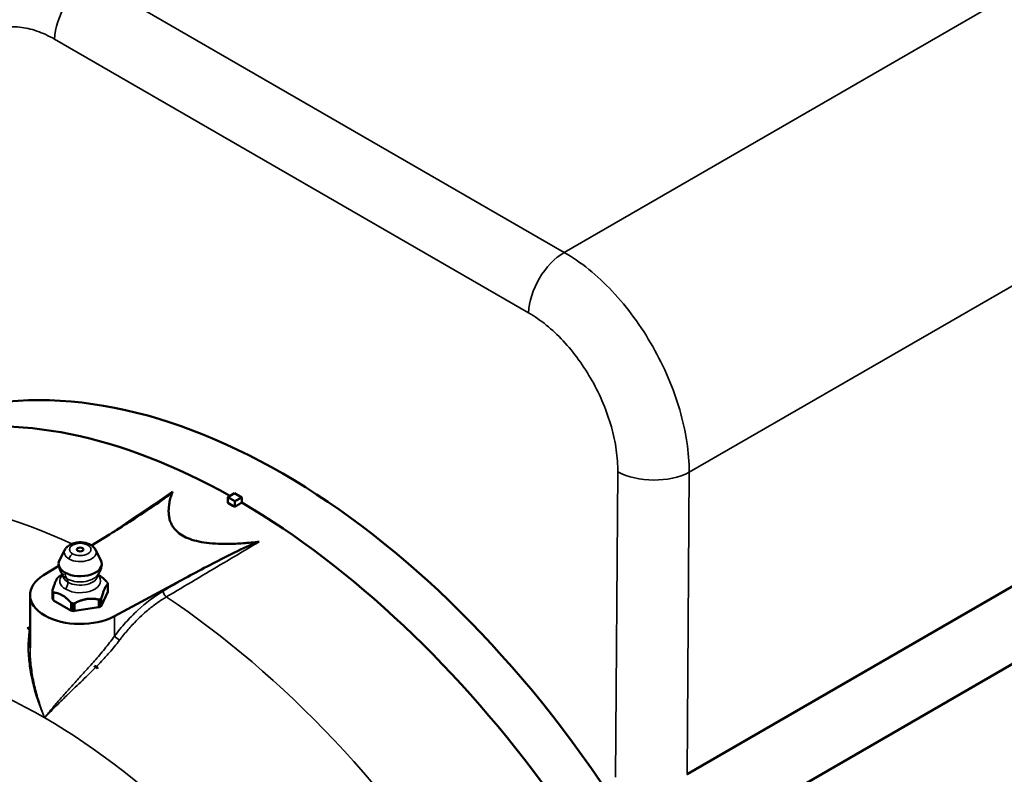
# Model space of a CAD drawing. Header units: inches. Extents: x 1 to 237, y 4 to 150.
# Tile 128 of 166: x 191.31 to 197.4, y 107.27 to 111.94. Entities that reach past the tile are written whole.
import ezdxf

# ---------------------------------------------------------------- set-up
doc = ezdxf.new("R2010")
doc.units = ezdxf.units.IN
doc.header["$LTSCALE"] = 7
doc.header["$MEASUREMENT"] = 0
doc.layers.add('Visible (ANSI)', color=7, linetype='Continuous', lineweight=50)
doc.layers.add('Visible Narrow (ANSI)', color=7, linetype='Continuous', lineweight=35)

msp = doc.modelspace()

# ---------------------------------------------------------------- linework, layer by layer
at = {"layer": 'Visible (ANSI)'}
for p, q in [((199.9251, 109.8667), (195.4362, 107.2751)), ((192.6397, 109.0122), (192.5988, 108.9868)), ((192.5988, 108.9518), (192.5988, 108.9868)), ((192.5988, 108.9868), (192.6412, 108.9623)), ((192.6397, 109.0122), (192.6851, 108.986)), ((192.6412, 108.9623), (192.6851, 108.986)), ((192.6851, 108.9535), (192.6851, 108.986)), ((192.6412, 108.9273), (192.6412, 108.9623)), ((191.7571, 108.6887), (191.8674, 108.757)), ((191.5922, 108.6623), (191.5588, 108.5976)), ((191.781, 108.6623), (191.8144, 108.5976)), ((191.4599, 108.5047), (191.5545, 108.5633)), ((191.5766, 108.5091), (191.5621, 108.5008)), ((191.7966, 108.5091), (191.7972, 108.5088)), ((192.335, 108.487), (191.898, 108.2517)), ((191.858, 108.4511), (191.858, 108.4044)), ((191.3766, 108.0558), (191.3766, 108.3826)), ((191.5152, 108.4076), (191.5152, 108.3608)), ((191.8182, 108.3171), (191.8573, 108.4014)), ((191.5225, 108.3496), (191.6294, 108.2879)), ((191.6541, 108.2841), (191.8001, 108.3067)), ((191.3623, 108.1803), (191.3645, 108.1818)), ((191.3623, 108.1803), (191.3623, 108.1771)), ((191.3673, 108.0096), (191.3673, 108.0096)), ((191.3674, 108.0092), (191.3674, 108.0092)), ((191.3775, 108.0151), (191.3775, 108.0151)), ((191.3776, 108.0146), (191.3776, 108.0146)), ((197.5193, 107.9975), (195.485, 106.823)), ((191.7466, 107.9432), (191.7466, 107.9432)), ((191.7958, 107.9328), (191.7934, 107.9314)), ((191.7934, 107.9314), (191.7934, 107.9282)), ((191.7167, 107.8705), (191.7167, 107.8704)), ((191.7536, 107.9069), (191.7536, 107.9069)), ((191.6275, 107.812), (191.6275, 107.812)), ((191.4343, 107.7148), (191.4343, 107.7148)), ((191.4429, 107.6889), (191.4429, 107.689))]:
    msp.add_line(p, q, dxfattribs=at)
for centre, major_axis, ratio, start_param, end_param in [((192.8203, 105.1621), (-2.2598, 4.2138), 0.597134, 4.844206, 6.188799), ((192.6624, 105.0709), (-2.3856, 4.1321), 0.57735, 5.512653, 6.107392), ((192.62, 105.0464), (2.3841, -4.1293), 0.57735, 2.349903, 2.362486), ((192.6624, 105.0709), (2.3856, -4.1321), 0.57735, 1.746589, 2.349468), ((191.6866, 108.5756), (-0.1334, 0), 0.57735, 5.993459, 7.068583), ((191.6866, 108.5756), (0.1334, 0), 0.57735, 3.926991, 6.572911), ((191.6866, 108.3826), (-0.31, 0), 0.57735, 5.532694, 8.604473), ((191.6866, 108.4289), (0.176, 0), 0.57735, 2.356195, 2.373603), ((191.6866, 108.4289), (0.176, 0), 0.57735, 0.244391, 0.279208), ((191.5353, 108.3608), (-0.0201, 0), 0.57735, 0, 0.244391), ((191.6866, 108.4289), (-0.176, 0), 0.57735, 0.244391, 0.279208), ((191.6866, 108.3826), (-0.176, 0), 0.57735, 0.244391, 0.279208), ((191.6866, 108.4289), (-0.176, 0), 0.57735, 2.338786, 2.373603), ((191.8379, 108.4044), (0.0201, 0), 0.57735, 6.021386, 6.283185), ((191.5367, 108.3578), (-0.0201, 0), 0.57735, 0.279208, 0.785398), ((191.6866, 108.4289), (-0.176, 0), 0.57735, 1.291588, 1.326406), ((191.7949, 108.3179), (-0.0201, 0), 0.57735, 1.832596, 2.338786), ((191.6866, 108.3826), (-0.176, 0), 0.57735, 2.338786, 2.373603), ((191.7988, 108.3201), (0.0201, 0), 0.57735, 5.515196, 6.021386), ((191.6436, 108.2961), (-0.0201, 0), 0.57735, 0.785398, 1.291588), ((191.6866, 108.3826), (-0.176, 0), 0.57735, 1.291588, 1.326406), ((191.6489, 108.2953), (-0.0201, 0), 0.57735, 1.326406, 1.832596), ((191.5779, 104.4448), (-2.2166, 3.8392), 0.57735, 5.562042, 5.5666), ((191.5779, 104.4448), (2.2146, -3.8358), 0.57735, 2.421443, 2.425069), ((191.5801, 104.4461), (-2.2167, 3.8394), 0.57735, 5.563425, 5.566623), ((191.3519, 108.1546), (-0.0305, -0.0145), 0.665756, 3.525409, 3.621654), ((191.3613, 108.221), (0.0198, -0.0504), 0.341272, 5.919448, 6.050805), ((191.5779, 104.4448), (-2.2166, 3.8392), 0.57735, 5.428974, 5.4351), ((191.7944, 107.9706), (0.0041, 0.038), 0.679731, 2.419756, 2.80858), ((191.7498, 107.9248), (0.0424, 0.0057), 0.470898, 0.498937, 0.894205), ((191.5779, 104.4448), (2.2146, -3.8358), 0.57735, 2.28732, 2.290946), ((191.5801, 104.4461), (-2.2167, 3.8394), 0.57735, 5.428951, 5.432149), ((192.2262, 107.7866), (0.3928, 0.6373), 0.597484, 1.706668, 1.713631), ((191.7785, 107.6306), (0.1205, -0.2086), 0.57735, 3.706778, 3.706789), ((195.2286, 109.1514), (-0.1952, 1.8805), 0.123273, 3.191468, 3.196615)]:
    msp.add_ellipse(centre, major_axis=major_axis, ratio=ratio, start_param=start_param, end_param=end_param, dxfattribs=at)
msp.add_ellipse((191.6866, 108.664), major_axis=(0.0211, 0), ratio=0.57735, dxfattribs=at)
for points, knots in [([(192.2571, 109.0216), (192.2563, 109.0195), (192.253, 109.0159), (192.2434, 109.0071), (192.2357, 109.001), (192.1979, 108.9717), (192.1484, 108.938), (192.0371, 108.8636), (191.9487, 108.8073), (191.8674, 108.757)], [-1.472773, -1.472773, -1.472773, -1.472773, -1.414335, -1.414335, -1.329731, -1.329731, -0.908457, -0.908457, 0, 0, 0, 0]), ([(191.7508, 108.6927), (191.7418, 108.6978), (191.7321, 108.7016), (191.7115, 108.7068), (191.7006, 108.7083), (191.6788, 108.7087), (191.668, 108.7078), (191.6469, 108.7034), (191.6367, 108.7001), (191.6178, 108.6905), (191.609, 108.6843), (191.5981, 108.672), (191.5948, 108.6674), (191.5922, 108.6623)], [1.570796, 1.570796, 1.570796, 1.570796, 1.939747, 1.939747, 2.321104, 2.321104, 2.697384, 2.697384, 3.07747, 3.07747, 3.453067, 3.453067, 3.637265, 3.637265, 3.637265, 3.637265]), ([(191.781, 108.6623), (191.7796, 108.6651), (191.778, 108.6677), (191.7745, 108.6725), (191.7727, 108.6748), (191.7687, 108.6791), (191.7667, 108.6811), (191.7624, 108.6848), (191.7601, 108.6865), (191.7556, 108.6898), (191.7532, 108.6913), (191.7508, 108.6927)], [1.0751242, 1.0751242, 1.0751242, 1.0751242, 1.1742586, 1.1742586, 1.273393, 1.273393, 1.3725275, 1.3725275, 1.4716619, 1.4716619, 1.5707963, 1.5707963, 1.5707963, 1.5707963]), ([(192.335, 108.487), (192.4222, 108.5339), (192.5196, 108.585), (192.6485, 108.6493), (192.7069, 108.6779), (192.7577, 108.6997), (192.7683, 108.7041), (192.7835, 108.7096), (192.7896, 108.7116), (192.7933, 108.712)], [-0.7263385, -0.7263385, -0.7263385, -0.7263385, -0.2783077, -0.2783077, -0.0705449, -0.0705449, -0.0288202, -0.0288202, 0, 0, 0, 0]), ([(191.5805, 108.5037), (191.5717, 108.5151), (191.5647, 108.5281), (191.5568, 108.5511), (191.5546, 108.5608), (191.5535, 108.5706)], [0, 0, 0, 0, 0.110033, 0.110033, 0.1850676, 0.1850676, 0.1850676, 0.1850676]), ([(191.8197, 108.5706), (191.8181, 108.5563), (191.8141, 108.542), (191.8039, 108.52), (191.7987, 108.5115), (191.7926, 108.5037)], [0, 0, 0, 0, 0.1100145, 0.1100145, 0.1850676, 0.1850676, 0.1850676, 0.1850676]), ([(191.555, 108.4963), (191.5551, 108.4964), (191.5553, 108.4965), (191.5559, 108.4969), (191.5565, 108.4973), (191.558, 108.4983), (191.5589, 108.4989), (191.56, 108.4995)], [0.07493866, 0.07493866, 0.07493866, 0.07493866, 0.07821587, 0.07821587, 0.08960483, 0.08960483, 0.1009938, 0.1009938, 0.1009938, 0.1009938]), ([(191.5786, 108.5045), (191.5786, 108.5045), (191.5786, 108.5045), (191.5787, 108.5047), (191.5788, 108.5051), (191.5788, 108.5056)], [3.7472979, 3.7472979, 3.7472979, 3.7472979, 3.7699112, 3.7699112, 3.9269908, 3.9269908, 3.9269908, 3.9269908]), ([(191.7944, 108.5056), (191.7944, 108.5051), (191.7945, 108.5047), (191.7945, 108.5045), (191.7945, 108.5045), (191.7945, 108.5045)], [0.7853982, 0.7853982, 0.7853982, 0.7853982, 0.9424778, 0.9424778, 0.9650911, 0.9650911, 0.9650911, 0.9650911]), ([(191.8507, 108.4638), (191.851, 108.4635), (191.8513, 108.4631), (191.8525, 108.4617), (191.8534, 108.4607), (191.8548, 108.4587), (191.8554, 108.4578), (191.8558, 108.4569)], [0.07493866, 0.07493866, 0.07493866, 0.07493866, 0.07821587, 0.07821587, 0.08960483, 0.08960483, 0.1009938, 0.1009938, 0.1009938, 0.1009938]), ([(191.8574, 108.4535), (191.8578, 108.4527), (191.858, 108.4519), (191.858, 108.4507), (191.8579, 108.4502), (191.8575, 108.4497), (191.8574, 108.4496), (191.8573, 108.4496)], [0.1009938, 0.1009938, 0.1009938, 0.1009938, 0.11238276, 0.11238276, 0.12377172, 0.12377172, 0.12704893, 0.12704893, 0.12704893, 0.12704893]), ([(191.5158, 108.4043), (191.5154, 108.4052), (191.5152, 108.4062), (191.5152, 108.4084), (191.5153, 108.4096), (191.5157, 108.4112), (191.5158, 108.4116), (191.5159, 108.412)], [0.1009938, 0.1009938, 0.1009938, 0.1009938, 0.11238276, 0.11238276, 0.12377172, 0.12377172, 0.12704893, 0.12704893, 0.12704893, 0.12704893]), ([(191.5225, 108.3978), (191.5222, 108.3978), (191.5219, 108.3978), (191.5207, 108.398), (191.5198, 108.3984), (191.5184, 108.3994), (191.5178, 108.4001), (191.5174, 108.4009)], [0.07493866, 0.07493866, 0.07493866, 0.07493866, 0.07821587, 0.07821587, 0.08960483, 0.08960483, 0.1009938, 0.1009938, 0.1009938, 0.1009938]), ([(191.8182, 108.3652), (191.8181, 108.3648), (191.8179, 108.3645), (191.8173, 108.3629), (191.8167, 108.3617), (191.8152, 108.3598), (191.8143, 108.3589), (191.8132, 108.3583)], [0.07493866, 0.07493866, 0.07493866, 0.07493866, 0.07821587, 0.07821587, 0.08960483, 0.08960483, 0.1009938, 0.1009938, 0.1009938, 0.1009938]), ([(191.6381, 108.3312), (191.6366, 108.3315), (191.6352, 108.3319), (191.6326, 108.3332), (191.6314, 108.3341), (191.63, 108.3354), (191.6297, 108.3357), (191.6294, 108.336)], [0.1009938, 0.1009938, 0.1009938, 0.1009938, 0.11238276, 0.11238276, 0.12377172, 0.12377172, 0.12704893, 0.12704893, 0.12704893, 0.12704893]), ([(191.6541, 108.3322), (191.6537, 108.332), (191.6533, 108.3318), (191.6514, 108.331), (191.6499, 108.3306), (191.647, 108.3301), (191.6455, 108.3301), (191.644, 108.3303)], [0.07493866, 0.07493866, 0.07493866, 0.07493866, 0.07821587, 0.07821587, 0.08960483, 0.08960483, 0.1009938, 0.1009938, 0.1009938, 0.1009938]), ([(191.8089, 108.3558), (191.8078, 108.3552), (191.8066, 108.3548), (191.8041, 108.3544), (191.8027, 108.3544), (191.8009, 108.3546), (191.8005, 108.3547), (191.8001, 108.3548)], [0.1009938, 0.1009938, 0.1009938, 0.1009938, 0.11238276, 0.11238276, 0.12377172, 0.12377172, 0.12704893, 0.12704893, 0.12704893, 0.12704893])]:
    msp.add_open_spline(points, degree=3, knots=knots, dxfattribs=at)
for points, weights in [([(192.7933, 108.712), (192.1177, 108.6316), (192.2571, 109.0216)], [1.0012866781, 1.00447729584, 1.0012866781]), ([(192.6412, 108.9273), (192.6631, 108.9404), (192.6851, 108.9535)], [1.00000160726, 1.00000117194, 1.0000006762]), ([(191.555, 108.4963), (191.5355, 108.481), (191.5159, 108.412)], [1.29768802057, 1.44129490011, 1.29768802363]), ([(191.7972, 108.5088), (191.8226, 108.4942), (191.8507, 108.4638)], [1.36949146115, 1.36949145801, 1.29768802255]), ([(191.8182, 108.3652), (191.8377, 108.4342), (191.8573, 108.4496)], [1.29768802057, 1.44129490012, 1.29768802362]), ([(191.5225, 108.3978), (191.576, 108.3938), (191.6294, 108.336)], [1.29768802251, 1.44129489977, 1.29768802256]), ([(191.6541, 108.3322), (191.7271, 108.3704), (191.8001, 108.3548)], [1.29768802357, 1.44129490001, 1.29768802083])]:
    msp.add_rational_spline(points, weights, degree=2, dxfattribs=at)
for points in [[(191.5788, 108.5056), (191.5788, 108.5058), (191.5788, 108.5059), (191.5788, 108.506)], [(191.7944, 108.506), (191.7944, 108.5059), (191.7944, 108.5058), (191.7944, 108.5056)], [(191.3766, 108.058), (191.3766, 108.0572), (191.3766, 108.0564), (191.3766, 108.0557)], [(191.3766, 108.0558), (191.3766, 108.0558), (191.3766, 108.0557), (191.3766, 108.0557)]]:
    msp.add_open_spline(points, degree=3, dxfattribs=at)
at = {"layer": 'Visible Narrow (ANSI)'}
for p, q in [((199.0181, 113.0061), (194.6776, 110.5001)), ((191.7493, 112.1907), (194.6776, 110.5001)), ((194.4571, 110.1269), (191.5288, 111.8176)), ((199.8292, 111.6697), (195.4499, 109.1412)), ((194.995, 107.2578), (195.0088, 109.1435)), ((195.4499, 109.1412), (195.4362, 107.2751)), ((191.8573, 108.4496), (191.8573, 108.4014)), ((191.5158, 108.358), (191.5158, 108.4043)), ((191.5174, 108.4009), (191.5174, 108.3546)), ((191.5225, 108.3496), (191.5225, 108.3978)), ((191.8132, 108.3583), (191.8132, 108.312)), ((191.8182, 108.3171), (191.8182, 108.3652)), ((191.6294, 108.336), (191.6294, 108.2879)), ((191.6381, 108.2849), (191.6381, 108.3312)), ((191.644, 108.3303), (191.644, 108.284)), ((191.6541, 108.2841), (191.6541, 108.3322)), ((191.8001, 108.3548), (191.8001, 108.3067)), ((191.8089, 108.3095), (191.8089, 108.3558)), ((191.898, 108.1278), (191.898, 108.2517))]:
    msp.add_line(p, q, dxfattribs=at)
for centre, major_axis, ratio, start_param, end_param in [((191.7493, 111.936), (0.156, 0.2702), 0.57735, 0.785398, 2.321288), ((194.6776, 110.2453), (0.156, 0.2702), 0.57735, 0.785398, 2.321288), ((195.2293, 109.2619), (0.312, -0.0023), 0.541555, 3.931556, 5.501439), ((191.97, 104.6711), (-2.36, 4.0876), 0.57735, 5.598287, 6.214102), ((191.6866, 108.6461), (-0.0985, 0), 0.57735, 5.993459, 7.068583), ((191.6866, 108.664), (-0.066, 0), 0.57735, 3.926991, 7.068583), ((191.6866, 108.6461), (0.0985, 0), 0.57735, 3.926991, 6.572911), ((191.6866, 108.664), (0.066, 0), 0.57735, 3.926991, 7.068583), ((191.7332, 108.6623), (0.0176, 0.0304), 0.57735, 0, 0.785398), ((191.64, 108.6084), (0.0176, 0.0304), 0.57735, 0.785398, 1.972222), ((191.6866, 108.4697), (-0.126, 0), 0.57735, 5.74816, 7.068583), ((191.6866, 108.5056), (-0.1078, 0), 0.57735, 0, 0.785398), ((191.6866, 108.531), (0.1161, 0), 0.57735, 3.561252, 3.926991), ((191.6862, 108.5852), (-0.0667, -0.1155), 0.57735, 5.588136, 6.020538), ((191.6866, 108.4697), (0.126, 0), 0.57735, 3.926991, 6.818216), ((191.6866, 108.531), (0.1161, 0), 0.57735, 3.926991, 5.863526), ((191.5664, 108.4362), (0.0311, 0.0539), 0.57735, 5.497787, 6.020538), ((191.6866, 108.5056), (0.1078, 0), 0.57735, 3.926991, 6.283185), ((191.5664, 108.4362), (-0.0311, -0.0539), 0.57735, 1.570796, 2.356194), ((192.2193, 108.3934), (-0.0153, 0.0258), 0.527376, 0.779369, 2.273854), ((191.97, 104.6711), (2.36, -4.0876), 0.57735, 1.63988, 2.281567), ((191.9185, 108.1152), (-0.024, 0.018), 0.119988, 0.645369, 2.135776), ((191.4674, 104.381), (-1.9855, 3.439), 0.57735, 5.497787, 6.183644), ((191.6866, 107.7556), (-0.31, 0), 0.57735, 4.549789, 4.549823), ((191.6866, 107.6863), (0.25, 0), 0.57735, 1.748683, 1.748694), ((191.6866, 107.7094), (-0.27, 0), 0.57735, 4.751879, 4.751887), ((191.4674, 104.381), (1.9855, -3.439), 0.57735, 1.670338, 2.356194)]:
    msp.add_ellipse(centre, major_axis=major_axis, ratio=ratio, start_param=start_param, end_param=end_param, dxfattribs=at)
for points, knots in [([(191.5288, 111.8176), (191.492, 111.8388), (191.4551, 111.8559), (191.3825, 111.881), (191.3467, 111.889), (191.2776, 111.8958), (191.2443, 111.8945), (191.1813, 111.8828), (191.1517, 111.8723), (191.0972, 111.8424), (191.0724, 111.823), (191.0284, 111.7761), (191.0093, 111.7486), (190.9775, 111.6865), (190.9648, 111.6519), (190.9463, 111.5768), (190.9405, 111.5363), (190.9382, 111.4937)], [3.141593, 3.141593, 3.141593, 3.141593, 3.33467, 3.33467, 3.527747, 3.527747, 3.720824, 3.720824, 3.913901, 3.913901, 4.106978, 4.106978, 4.300055, 4.300055, 4.493132, 4.493132, 4.686209, 4.686209, 4.686209, 4.686209]), ([(194.6776, 110.5001), (194.7286, 110.4707), (194.7794, 110.4355), (194.879, 110.3548), (194.9277, 110.3094), (195.0211, 110.21), (195.0659, 110.156), (195.1498, 110.0415), (195.1889, 109.981), (195.2602, 109.8557), (195.2923, 109.7909), (195.3482, 109.6594), (195.372, 109.5927), (195.4105, 109.4599), (195.4252, 109.3938), (195.4448, 109.2646), (195.4498, 109.2016), (195.4499, 109.1412)], [3.141593, 3.141593, 3.141593, 3.141593, 3.33467, 3.33467, 3.527747, 3.527747, 3.720824, 3.720824, 3.913901, 3.913901, 4.106978, 4.106978, 4.300055, 4.300055, 4.493132, 4.493132, 4.686209, 4.686209, 4.686209, 4.686209]), ([(195.0088, 109.1435), (195.0092, 109.1872), (195.0059, 109.2329), (194.9924, 109.3265), (194.9822, 109.3744), (194.9551, 109.4706), (194.9382, 109.5189), (194.8984, 109.6141), (194.8756, 109.661), (194.8247, 109.7517), (194.7967, 109.7955), (194.7365, 109.8783), (194.7044, 109.9173), (194.6373, 109.9892), (194.6022, 110.022), (194.5305, 110.0803), (194.4939, 110.1057), (194.4571, 110.1269)], [1.596976, 1.596976, 1.596976, 1.596976, 1.790053, 1.790053, 1.98313, 1.98313, 2.176207, 2.176207, 2.369284, 2.369284, 2.562362, 2.562362, 2.755439, 2.755439, 2.948516, 2.948516, 3.141593, 3.141593, 3.141593, 3.141593]), ([(191.8643, 108.7551), (191.8847, 108.7689), (191.9051, 108.7828), (191.9255, 108.7966), (192.036, 108.8716), (192.1466, 108.9466), (192.2571, 109.0216)], [0.00533764, 0.00533764, 0.00533764, 0.00533764, 0.00762, 0.00762, 0.00762, 0.01998114, 0.01998114, 0.01998114, 0.01998114]), ([(192.7933, 108.712), (192.7787, 108.7033), (192.7641, 108.6946), (192.7495, 108.686), (192.6911, 108.6512), (192.6326, 108.6165), (192.5742, 108.5818), (192.4558, 108.5114), (192.3373, 108.441), (192.2188, 108.3706)], [0, 0, 0, 0, 0.001524, 0.001524, 0.001524, 0.00762, 0.00762, 0.00762, 0.01998114, 0.01998114, 0.01998114, 0.01998114]), ([(191.898, 108.1278), (191.9201, 108.1572), (191.9431, 108.1852), (191.9671, 108.2119), (191.979, 108.2252), (191.9912, 108.2381), (192.0037, 108.2508), (192.0161, 108.2634), (192.0287, 108.2756), (192.0415, 108.2874), (192.0923, 108.3343), (192.1447, 108.374), (192.1988, 108.4061)], [0, 0, 0, 0, 0.00280378, 0.00280378, 0.00280378, 0.00420568, 0.00420568, 0.00420568, 0.00560757, 0.00560757, 0.00560757, 0.01121514, 0.01121514, 0.01121514, 0.01121514]), ([(192.2188, 108.3706), (192.1989, 108.3588), (192.1793, 108.346), (192.1404, 108.3182), (192.1211, 108.3032), (192.0905, 108.2774), (192.079, 108.2672), (192.0521, 108.2424), (192.0367, 108.2273), (192.013, 108.2026), (192.0044, 108.1934), (191.9783, 108.1644), (191.9612, 108.144), (191.9395, 108.1163), (191.9345, 108.1097), (191.9295, 108.1031)], [0, 0, 0, 0, 0.00204044, 0.00204044, 0.00409413, 0.00409413, 0.00534421, 0.00534421, 0.00704011, 0.00704011, 0.00801632, 0.00801632, 0.01005832, 0.01005832, 0.01068843, 0.01068843, 0.01068843, 0.01068843]), ([(191.4674, 107.6233), (191.4627, 107.6339), (191.458, 107.6448), (191.4536, 107.6556), (191.4491, 107.6664), (191.4448, 107.6773), (191.4406, 107.6883), (191.4323, 107.7101), (191.4245, 107.7322), (191.4174, 107.7546), (191.4116, 107.7727), (191.4062, 107.7909), (191.4013, 107.8092), (191.397, 107.8252), (191.393, 107.8412), (191.3894, 107.8574), (191.3869, 107.8687), (191.3846, 107.8801), (191.3824, 107.8915), (191.3815, 107.8964), (191.3806, 107.9013), (191.3797, 107.9063), (191.3741, 107.9389), (191.37, 107.9715), (191.3677, 108.0041), (191.3671, 108.0132), (191.3666, 108.0223), (191.3662, 108.0314), (191.3653, 108.0549), (191.3654, 108.0784), (191.3666, 108.1019), (191.3675, 108.1181), (191.3688, 108.1344), (191.3708, 108.1507), (191.3717, 108.1576), (191.3726, 108.1645), (191.3737, 108.1714)], [-0.00002761, -0.00002761, -0.00002761, -0.00002761, 0.00086817, 0.00086817, 0.00086817, 0.00176394, 0.00176394, 0.00176394, 0.00355548, 0.00355548, 0.00355548, 0.00500492, 0.00500492, 0.00500492, 0.00626138, 0.00626138, 0.00626138, 0.00713856, 0.00713856, 0.00713856, 0.00751642, 0.00751642, 0.00751642, 0.01002412, 0.01002412, 0.01002412, 0.01072165, 0.01072165, 0.01072165, 0.01252731, 0.01252731, 0.01252731, 0.01377626, 0.01377626, 0.01377626, 0.0143047, 0.0143047, 0.0143047, 0.0143047]), ([(191.4674, 107.6233), (191.4734, 107.6313), (191.4797, 107.6395), (191.4926, 107.6561), (191.4993, 107.6645), (191.5202, 107.69), (191.5349, 107.7075), (191.5663, 107.7438), (191.5829, 107.7625), (191.6178, 107.8014), (191.6362, 107.8216), (191.6741, 107.8632), (191.6939, 107.8847), (191.7341, 107.9292), (191.7548, 107.9522), (191.7966, 107.9998), (191.8177, 108.0245), (191.8588, 108.0751), (191.8789, 108.1009), (191.898, 108.1278)], [-0.00563595, -0.00563595, -0.00563595, -0.00563595, -0.00438664, -0.00438664, -0.00313733, -0.00313733, -0.0006387, -0.0006387, 0.00185992, 0.00185992, 0.00435855, 0.00435855, 0.00685717, 0.00685717, 0.0093558, 0.0093558, 0.01185443, 0.01185443, 0.01435305, 0.01435305, 0.01435305, 0.01435305]), ([(191.3766, 108.0557), (191.3766, 108.038), (191.3771, 108.0203), (191.3801, 107.9701), (191.3836, 107.9376), (191.3912, 107.8888), (191.3941, 107.8725), (191.4005, 107.8403), (191.4041, 107.8244), (191.4156, 107.7768), (191.4244, 107.7455), (191.4394, 107.6992), (191.4446, 107.6839), (191.4556, 107.6534), (191.4613, 107.6384), (191.4674, 107.6233)], [0.00310019, 0.00310019, 0.00310019, 0.00310019, 0.00447112, 0.00447112, 0.00699832, 0.00699832, 0.00826192, 0.00826192, 0.00952552, 0.00952552, 0.01205272, 0.01205272, 0.01331632, 0.01331632, 0.01457992, 0.01457992, 0.01457992, 0.01457992]), ([(191.9295, 108.1031), (191.9097, 108.0767), (191.8889, 108.0516), (191.8674, 108.0271), (191.8649, 108.0242), (191.8623, 108.0213), (191.8597, 108.0184), (191.8514, 108.0091), (191.8431, 107.9999), (191.8346, 107.9907), (191.8236, 107.9788), (191.8125, 107.9671), (191.8015, 107.9556), (191.7963, 107.9502), (191.791, 107.9447), (191.7858, 107.9394)], [0, 0, 0, 0, 0.002485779, 0.002485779, 0.002485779, 0.002782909, 0.002782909, 0.002782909, 0.003734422, 0.003734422, 0.003734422, 0.004975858, 0.004975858, 0.004975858, 0.005565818, 0.005565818, 0.005565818, 0.005565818]), ([(191.7821, 107.9356), (191.7504, 107.9033), (191.7194, 107.873), (191.6747, 107.8296), (191.6601, 107.8156), (191.6317, 107.7882), (191.6178, 107.7749), (191.5778, 107.7362), (191.553, 107.7121), (191.5187, 107.6775), (191.5078, 107.6663), (191.4868, 107.6444), (191.4768, 107.6337), (191.4674, 107.6233)], [0, 0, 0, 0, 0.00359594, 0.00359594, 0.00539392, 0.00539392, 0.00719189, 0.00719189, 0.01078783, 0.01078783, 0.0125858, 0.0125858, 0.01438378, 0.01438378, 0.01438378, 0.01438378])]:
    msp.add_open_spline(points, degree=3, knots=knots, dxfattribs=at)
for points in [[(192.1988, 108.4061), (192.2442, 108.4331), (192.2896, 108.46), (192.335, 108.487)], [(191.3745, 108.1768), (191.3752, 108.1808), (191.3759, 108.1848), (191.3766, 108.1888)]]:
    msp.add_open_spline(points, degree=3, dxfattribs=at)

doc.saveas('drawing.dxf')
